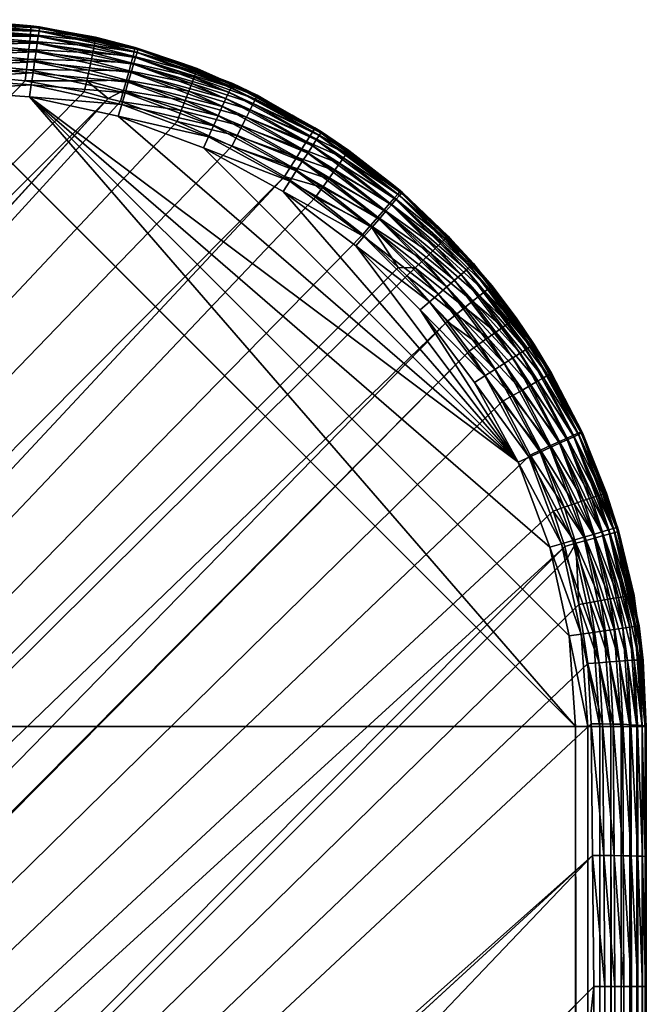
# Model space of a CAD drawing. Header units: inches. Extents: x 11 to 2011, y 36 to 836.
# Tile 108 of 108: x 1993 to 2011, y 808 to 836. Entities that reach past the tile are written whole.
import ezdxf

# ---------------------------------------------------------------- set-up
doc = ezdxf.new("R2010")
doc.units = ezdxf.units.IN
doc.header["$MEASUREMENT"] = 0
doc.layers.get('0').update_dxf_attribs({"true_color": 0x3d8606})

msp = doc.modelspace()

# ---------------------------------------------------------------- meshes
at = {"color": 71, "true_color": 0xb8e499}
mesh = msp.add_polyface(dxfattribs=at)
corners = [(814.881, 836.102, 707), (814.881, 836.102, 704.535), (422.881, 836.102, 707), (422.881, 836.102, 704.535), (30.881, 836.102, 707), (38.245, 836.102, 704.535), (30.881, 36.102, 707), (38.245, 36.102, 704.535), (422.881, 36.102, 707), (422.881, 36.102, 704.535), (814.881, 36.102, 707), (814.881, 36.102, 704.535), (2008.881, 56.102, 709), (12.881, 816.102, 709), (12.881, 56.102, 709), (30.881, 38.102, 709), (30.881, 834.102, 709), (1990.881, 834.102, 709), (113.615, 138.836, 679), (108.35, 733.367, 679.139), (113.615, 733.367, 679), (108.475, 754.258, 681.416), (108.458, 754.352, 681.437), (113.615, 759.249, 682.407), (108.357, 738.632, 679.277), (108.416, 749.104, 680.383), (113.615, 743.882, 679.554), (108.379, 743.882, 679.692), (113.615, 742.08, 679.412), (113.615, 738.632, 679.139), (113.615, 754.281, 681.211), (113.615, 750.726, 680.549), (113.615, 749.104, 680.246), (113.615, 112.954, 682.407), (108.458, 117.852, 681.437), (113.615, 117.922, 681.211), (108.475, 117.945, 681.416), (113.615, 121.477, 680.549), (108.416, 123.1, 680.383), (113.615, 123.099, 680.246), (108.379, 128.321, 679.692), (113.615, 128.321, 679.554), (113.615, 130.123, 679.412), (108.357, 133.571, 679.277), (113.615, 133.571, 679.139), (108.35, 138.836, 679.139), (38.245, 836.075, 704.209), (38.245, 36.128, 704.209), (1990.881, 38.102, 709), (30.881, 37.754, 708.97), (1990.881, 37.754, 708.97), (30.881, 37.417, 708.879), (1990.881, 37.417, 708.879), (30.881, 37.102, 708.732), (1990.881, 37.102, 708.732), (30.881, 36.816, 708.532), (1990.881, 36.816, 708.532), (30.881, 36.569, 708.286), (1990.881, 36.569, 708.286), (30.881, 36.369, 708), (30.881, 36.132, 707.347), (30.881, 836.071, 707.347)]
mesh.append_faces([[corners[k] for k in face] for face in [(0, 1, 2), (2, 1, 3), (2, 3, 4), (4, 3, 5), (6, 7, 8), (8, 7, 9), (8, 9, 10), (10, 9, 11), (12, 13, 14), (15, 12, 14), (16, 13, 17), (18, 19, 20), (21, 22, 23), (20, 19, 24), (25, 26, 27), (27, 26, 28), (27, 28, 24), (24, 28, 29), (24, 29, 20), (23, 30, 21), (21, 30, 31), (21, 31, 25), (25, 31, 32), (25, 32, 26), (33, 34, 35), (35, 34, 36), (35, 36, 37), (37, 36, 38), (37, 38, 39), (39, 38, 40), (39, 40, 41), (41, 40, 42), (42, 40, 43), (42, 43, 44), (44, 43, 45), (44, 45, 18), (5, 3, 46), (46, 3, 1), (9, 7, 47), (47, 11, 9), (48, 15, 49), (50, 49, 51), (52, 51, 53), (54, 53, 55), (56, 55, 57), (58, 57, 59), (6, 8, 60), (60, 8, 10), (2, 4, 61), (61, 0, 2)]], dxfattribs={"color": 71})
mesh = msp.add_polyface(dxfattribs=at)
corners = [(1990.881, 836.102, 707), (1983.516, 836.102, 704.535), (1598.881, 836.102, 707), (1598.881, 836.102, 704.535), (1206.881, 836.102, 707), (1206.881, 836.102, 704.535), (1206.881, 36.102, 707), (1206.881, 36.102, 704.535), (1598.881, 36.102, 707), (1598.881, 36.102, 704.535), (1990.881, 36.102, 707), (1983.516, 36.102, 704.535), (2008.881, 816.102, 709), (12.881, 816.102, 709), (2008.881, 56.102, 709), (1990.881, 38.102, 709), (30.881, 38.102, 709), (1990.881, 834.102, 709), (1913.411, 733.367, 679.139), (1913.411, 138.836, 679.139), (1908.146, 733.367, 679), (1908.146, 138.836, 679), (1913.404, 133.571, 679.277), (1908.146, 133.571, 679.139), (1908.146, 130.123, 679.412), (1908.146, 121.477, 680.549), (1908.146, 123.1, 680.246), (1913.346, 123.1, 680.383), (1913.382, 117.926, 681.422), (1913.304, 117.852, 681.437), (1913.286, 117.945, 681.416), (1908.146, 112.954, 682.407), (1908.146, 117.922, 681.211), (1914.756, 119.23, 681.164), (1908.146, 128.321, 679.554), (1913.382, 128.321, 679.692), (1908.146, 738.632, 679.139), (1913.382, 754.277, 681.422), (1913.346, 749.104, 680.383), (1913.286, 754.258, 681.416), (1913.304, 754.352, 681.437), (1913.404, 738.632, 679.277), (1908.146, 742.08, 679.412), (1913.382, 743.882, 679.692), (1908.146, 759.249, 682.407), (1908.146, 754.281, 681.211), (1908.146, 750.726, 680.549), (1908.146, 749.104, 680.246), (1908.146, 743.882, 679.554), (1983.516, 836.075, 704.209), (1983.516, 36.128, 704.209), (1990.881, 36.132, 707.347), (30.881, 835.981, 707.684), (1990.881, 835.981, 707.684), (1990.881, 836.071, 707.347)]
mesh.append_faces([[corners[k] for k in face] for face in [(0, 1, 2), (2, 1, 3), (2, 3, 4), (4, 3, 5), (6, 7, 8), (8, 7, 9), (8, 9, 10), (10, 9, 11), (12, 13, 14), (15, 14, 16), (17, 13, 12), (18, 19, 20), (20, 19, 21), (22, 23, 21), (23, 22, 24), (25, 26, 27), (28, 29, 30), (30, 29, 31), (30, 31, 32), (32, 25, 30), (30, 25, 27), (30, 27, 33), (26, 34, 27), (27, 34, 35), (34, 24, 35), (35, 24, 22), (21, 19, 22), (18, 20, 36), (37, 38, 39), (37, 39, 40), (18, 36, 41), (41, 36, 42), (41, 42, 43), (44, 40, 45), (45, 40, 39), (45, 39, 46), (46, 39, 38), (46, 38, 47), (47, 38, 43), (47, 43, 48), (48, 43, 42), (3, 1, 49), (49, 5, 3), (11, 9, 50), (50, 9, 7), (8, 10, 51), (51, 6, 8), (52, 53, 54), (0, 2, 54), (54, 2, 4)]], dxfattribs={"color": 71})
mesh = msp.add_polyface(dxfattribs=at)
corners = [(1990.881, 836.102, 704.681), (1987.191, 836.102, 704.571), (1990.881, 836.102, 707), (1983.516, 836.102, 704.535), (1993.727, 835.898, 707), (1993.476, 835.932, 704.756), (1991.629, 836.088, 704.706), (1991.656, 835.417, 703.214), (1990.94, 835.434, 703.191), (1991.656, 835.649, 703.459), (1990.93, 835.665, 703.435), (1991.653, 835.836, 703.738), (1990.919, 835.852, 703.715), (1991.647, 835.974, 704.045), (1990.907, 835.989, 704.021), (1991.639, 836.059, 704.371), (1990.894, 836.073, 704.347), (1993.449, 835.491, 703.503), (1993.467, 835.679, 703.784), (1993.477, 835.818, 704.092), (1993.48, 835.903, 704.419), (1987.197, 836.074, 704.241), (1987.203, 835.992, 703.92), (1987.21, 835.859, 703.616), (1987.215, 835.677, 703.339), (1987.22, 835.452, 703.096), (1987.224, 835.189, 702.893), (1983.516, 836.075, 704.209), (1983.516, 835.995, 703.892), (1983.516, 835.865, 703.592), (1983.516, 835.688, 703.317), (1983.516, 835.469, 703.075), (1983.516, 835.213, 702.872), (1993.689, 835.633, 708), (1990.881, 835.634, 708.286), (1993.66, 835.435, 708.286), (1990.881, 835.387, 708.532), (1990.881, 835.834, 708), (1993.71, 835.779, 707.684), (1990.881, 835.981, 707.684), (1993.723, 835.868, 707.347), (1990.881, 836.071, 707.347)]
mesh.append_faces([[corners[k] for k in face] for face in [(0, 1, 2), (2, 1, 3), (4, 5, 2), (2, 5, 6), (2, 6, 0), (7, 8, 9), (9, 8, 10), (9, 10, 11), (11, 10, 12), (11, 12, 13), (13, 12, 14), (13, 14, 15), (15, 14, 16), (15, 16, 6), (6, 16, 0), (17, 7, 9), (18, 9, 11), (19, 11, 13), (20, 13, 15), (5, 15, 6), (1, 0, 21), (21, 0, 16), (21, 16, 22), (22, 16, 14), (22, 14, 23), (23, 14, 12), (23, 12, 24), (24, 12, 10), (24, 10, 25), (25, 10, 8), (25, 8, 26), (3, 1, 27), (27, 1, 21), (27, 21, 28), (28, 21, 22), (28, 22, 29), (29, 22, 23), (29, 23, 30), (30, 23, 24), (30, 24, 31), (31, 24, 25), (31, 25, 32), (33, 34, 35), (35, 34, 36), (37, 38, 39), (39, 38, 40), (39, 40, 41), (41, 4, 2), (33, 38, 37), (33, 37, 34)]], dxfattribs={"color": 71})
mesh = msp.add_polyface(dxfattribs=at)
corners = [(1994.346, 835.763, 707), (1994.35, 835.776, 704.772), (1993.727, 835.898, 707), (1993.476, 835.932, 704.756), (1996.427, 835.317, 704.805), (1995.307, 835.606, 704.79), (1995.66, 833.876, 702.843), (1994.988, 834.056, 702.834), (1995.058, 834.373, 702.933), (1993.359, 834.69, 702.903), (1991.647, 834.848, 702.858), (1993.394, 834.989, 703.057), (1991.653, 835.147, 703.012), (1993.425, 835.259, 703.259), (1991.656, 835.417, 703.214), (1993.449, 835.491, 703.503), (1991.656, 835.649, 703.459), (1993.467, 835.679, 703.784), (1991.653, 835.836, 703.738), (1993.477, 835.818, 704.092), (1991.647, 835.974, 704.045), (1993.48, 835.903, 704.419), (1991.639, 836.059, 704.371), (1993.319, 834.369, 702.803), (1995.123, 834.67, 703.086), (1995.18, 834.937, 703.287), (1995.228, 835.167, 703.532), (1995.266, 835.354, 703.813), (1995.292, 835.492, 704.123), (1995.306, 835.576, 704.451), (1996.181, 834.391, 703.097), (1996.255, 834.655, 703.299), (1996.481, 835.176, 707.684), (1993.689, 835.633, 708), (1996.44, 835.034, 708), (1993.66, 835.435, 708.286), (1996.384, 834.842, 708.286), (1993.625, 835.191, 708.532), (1996.314, 834.606, 708.532), (1993.585, 834.908, 708.732), (1996.234, 834.332, 708.732), (1993.54, 834.595, 708.879), (1996.145, 834.029, 708.879), (1993.492, 834.262, 708.97), (1996.05, 833.706, 708.97), (1993.442, 833.918, 709), (1995.952, 833.372, 709), (1996.507, 835.262, 707.347), (1993.723, 835.868, 707.347), (1993.71, 835.779, 707.684), (1990.881, 836.071, 707.347), (1996.515, 835.291, 707)]
mesh.append_faces([[corners[k] for k in face] for face in [(0, 1, 2), (2, 1, 3), (0, 4, 5), (0, 5, 1), (6, 7, 8), (9, 10, 11), (11, 12, 13), (13, 14, 15), (15, 16, 17), (17, 18, 19), (19, 20, 21), (21, 22, 3), (7, 23, 8), (8, 23, 9), (8, 9, 24), (24, 9, 11), (24, 11, 25), (25, 11, 13), (25, 13, 26), (26, 13, 15), (26, 15, 27), (27, 15, 17), (27, 17, 28), (28, 17, 19), (28, 19, 29), (29, 19, 21), (29, 21, 1), (1, 21, 3), (30, 8, 24), (31, 24, 25), (5, 29, 1), (32, 33, 34), (34, 33, 35), (34, 35, 36), (36, 35, 37), (36, 37, 38), (38, 37, 39), (38, 39, 40), (40, 39, 41), (40, 41, 42), (42, 41, 43), (42, 43, 44), (44, 43, 45), (44, 45, 46), (47, 48, 49), (50, 48, 2), (48, 51, 0), (48, 0, 2), (32, 49, 33)]], dxfattribs={"color": 71})
mesh = msp.add_polyface(dxfattribs=at)
corners = [(1997.703, 834.848, 707), (1997.716, 834.88, 704.816), (1996.515, 835.291, 707), (1996.427, 835.317, 704.805), (1994.346, 835.763, 707), (1998.183, 834.721, 704.82), (1996.009, 833.783, 702.847), (1995.66, 833.876, 702.843), (1996.098, 834.097, 702.945), (1995.058, 834.373, 702.933), (1996.181, 834.391, 703.097), (1995.123, 834.67, 703.086), (1996.255, 834.655, 703.299), (1995.18, 834.937, 703.287), (1996.317, 834.883, 703.544), (1995.228, 835.167, 703.532), (1996.367, 835.068, 703.826), (1995.266, 835.354, 703.813), (1996.403, 835.204, 704.136), (1995.292, 835.492, 704.123), (1996.422, 835.288, 704.465), (1995.306, 835.576, 704.451), (1998.175, 834.693, 704.48), (1997.612, 833.225, 702.861), (1997.731, 833.531, 702.957), (1997.842, 833.817, 703.109), (1997.942, 834.075, 703.31), (1998.027, 834.297, 703.555), (1998.096, 834.478, 703.838), (1998.146, 834.611, 704.149), (1995.307, 835.606, 704.79), (1996.507, 835.262, 707.347), (1999.139, 834.184, 707.684), (1996.481, 835.176, 707.684), (1996.44, 835.034, 708), (1999.078, 834.05, 708), (1996.384, 834.842, 708.286), (1998.995, 833.869, 708.286), (1996.314, 834.606, 708.532), (1998.892, 833.644, 708.532), (1996.234, 834.332, 708.732), (1998.773, 833.385, 708.732), (1996.145, 834.029, 708.879), (1998.642, 833.097, 708.879), (1996.05, 833.706, 708.97), (1998.502, 832.791, 708.97), (1995.952, 833.372, 709), (1998.358, 832.475, 709), (1993.723, 835.868, 707.347), (1999.176, 834.267, 707.347), (1993.71, 835.779, 707.684)]
mesh.append_faces([[corners[k] for k in face] for face in [(0, 1, 2), (2, 1, 3), (2, 3, 4), (0, 5, 1), (6, 7, 8), (8, 7, 9), (8, 9, 10), (10, 11, 12), (12, 13, 14), (14, 13, 15), (14, 15, 16), (16, 15, 17), (16, 17, 18), (18, 17, 19), (18, 19, 20), (20, 19, 21), (3, 1, 22), (23, 6, 24), (24, 6, 8), (24, 8, 25), (25, 8, 10), (25, 10, 26), (26, 10, 12), (26, 12, 27), (27, 12, 14), (27, 14, 28), (28, 14, 16), (28, 16, 29), (29, 16, 18), (29, 18, 22), (22, 18, 20), (22, 20, 3), (3, 20, 21), (3, 21, 30), (0, 2, 31), (32, 33, 34), (35, 34, 36), (37, 36, 38), (39, 38, 40), (39, 40, 41), (41, 40, 42), (41, 42, 43), (43, 42, 44), (43, 44, 45), (45, 44, 46), (45, 46, 47), (31, 2, 48), (49, 0, 31), (49, 31, 33), (33, 31, 50)]], dxfattribs={"color": 71})
mesh = msp.add_polyface(dxfattribs=at)
corners = [(2007.593, 823.782, 702.865), (2008.246, 822.195, 702.856), (1923.915, 743.88, 680.916), (2008.573, 821.197, 702.847), (1927.752, 739.977, 681.164), (2008.651, 820.876, 702.842), (2008.977, 819.552, 702.824), (1923.784, 744.013, 680.908), (2005.248, 827.556, 702.871), (2005.877, 826.724, 702.87), (2006.802, 825.293, 702.869), (2002.87, 830.024, 702.87), (2003.863, 829.084, 702.87), (1921.309, 746.53, 680.748), (2004.111, 828.85, 702.87), (1997.612, 833.225, 702.861), (1999.162, 832.52, 702.867), (1918.696, 749.099, 680.914), (2000.655, 831.668, 702.87), (2001.53, 831.079, 702.87), (1995.66, 833.876, 702.843), (1996.009, 833.783, 702.847), (1914.756, 752.973, 681.164), (1987.229, 834.583, 702.63), (1990.958, 834.546, 702.733), (1991.638, 834.527, 702.757), (1993.319, 834.369, 702.803), (1994.988, 834.056, 702.834), (1991.647, 834.848, 702.858), (1990.954, 834.867, 702.835), (1991.653, 835.147, 703.012), (1990.948, 835.165, 702.989), (1991.656, 835.417, 703.214), (1990.94, 835.434, 703.191), (1993.359, 834.69, 702.903), (1993.394, 834.989, 703.057), (1993.425, 835.259, 703.259), (1987.224, 835.189, 702.893), (1987.227, 834.897, 702.737), (1983.516, 835.213, 702.872), (1987.22, 835.452, 703.096), (1983.516, 834.927, 702.713), (1983.516, 834.619, 702.603), (1993.66, 835.435, 708.286), (1990.881, 835.387, 708.532), (1993.625, 835.191, 708.532), (1990.881, 835.102, 708.732), (1993.585, 834.908, 708.732), (1990.881, 834.786, 708.879), (1993.54, 834.595, 708.879), (1990.881, 834.449, 708.97), (1993.492, 834.262, 708.97), (1990.881, 834.102, 709), (1993.442, 833.918, 709)]
mesh.append_faces([[corners[k] for k in face] for face in [(0, 1, 2), (2, 1, 3), (4, 3, 5), (4, 5, 6), (7, 8, 9), (2, 9, 10), (2, 10, 0), (11, 12, 13), (13, 12, 14), (13, 14, 8), (15, 16, 17), (17, 16, 18), (13, 18, 19), (13, 19, 11), (17, 20, 21), (17, 21, 15), (22, 23, 24), (22, 24, 25), (25, 26, 22), (22, 26, 27), (22, 27, 20), (25, 24, 28), (28, 24, 29), (28, 29, 30), (30, 29, 31), (30, 31, 32), (32, 31, 33), (26, 25, 34), (34, 25, 28), (35, 28, 30), (36, 30, 32), (37, 33, 31), (37, 31, 38), (38, 31, 29), (38, 29, 23), (23, 29, 24), (39, 40, 37), (39, 37, 41), (41, 37, 38), (41, 38, 42), (42, 38, 23), (43, 44, 45), (45, 44, 46), (45, 46, 47), (47, 46, 48), (47, 48, 49), (49, 48, 50), (49, 50, 51), (51, 50, 52), (51, 52, 53)]], dxfattribs={"color": 71})
mesh = msp.add_polyface(dxfattribs=at)
corners = [(2001.694, 832.927, 707), (2001.513, 833.041, 704.833), (2000.859, 833.382, 707), (2000.87, 833.404, 704.832), (1999.189, 834.294, 707), (1999.881, 833.962, 704.829), (1997.703, 834.848, 707), (1998.183, 834.721, 704.82), (1999.31, 832.815, 702.963), (1997.612, 833.225, 702.861), (1997.731, 833.531, 702.957), (1999.448, 833.091, 703.113), (1997.842, 833.817, 703.109), (1999.573, 833.34, 703.314), (1997.942, 834.075, 703.31), (1999.68, 833.554, 703.56), (1998.027, 834.297, 703.555), (1999.767, 833.728, 703.843), (1998.096, 834.478, 703.838), (1999.83, 833.857, 704.155), (1998.146, 834.611, 704.149), (1999.868, 833.935, 704.487), (1998.175, 834.693, 704.48), (2001.498, 833.016, 704.49), (2001.144, 832.449, 703.315), (2001.272, 832.653, 703.561), (2001.375, 832.819, 703.844), (2001.451, 832.941, 704.157), (1997.716, 834.88, 704.816), (1999.176, 834.267, 707.347), (1996.481, 835.176, 707.684), (1999.139, 834.184, 707.684), (1996.44, 835.034, 708), (1999.078, 834.05, 708), (1996.384, 834.842, 708.286), (1998.995, 833.869, 708.286), (1996.314, 834.606, 708.532), (1998.892, 833.644, 708.532), (2001.677, 832.901, 707.347), (1998.642, 833.097, 708.879), (2001.153, 832.085, 708.732), (1998.773, 833.385, 708.732), (2001.307, 832.326, 708.532), (2001.441, 832.533, 708.286), (2001.549, 832.701, 708), (2001.628, 832.825, 707.684)]
mesh.append_faces([[corners[k] for k in face] for face in [(0, 1, 2), (2, 1, 3), (2, 3, 4), (4, 3, 5), (4, 5, 6), (6, 5, 7), (8, 9, 10), (8, 10, 11), (11, 10, 12), (11, 12, 13), (13, 12, 14), (13, 14, 15), (15, 14, 16), (15, 16, 17), (17, 16, 18), (17, 18, 19), (19, 18, 20), (19, 20, 21), (21, 20, 22), (5, 3, 23), (24, 11, 13), (25, 13, 15), (25, 15, 26), (26, 15, 17), (26, 17, 27), (27, 17, 19), (27, 19, 23), (23, 19, 21), (23, 21, 5), (5, 21, 22), (5, 22, 7), (7, 22, 28), (1, 23, 3), (29, 30, 31), (31, 32, 33), (33, 34, 35), (35, 36, 37), (4, 6, 29), (38, 0, 2), (39, 40, 41), (41, 42, 37), (37, 43, 35), (35, 43, 44), (35, 44, 33), (33, 44, 45), (33, 45, 31), (31, 45, 38), (31, 38, 29), (29, 38, 2), (29, 2, 4)]], dxfattribs={"color": 71})
mesh = msp.add_polyface(dxfattribs=at)
corners = [(2009.398, 808.737, 702.603), (1934.028, 138.836, 682.407), (1934.028, 733.367, 682.407), (1929.06, 733.367, 681.211), (1929.06, 138.836, 681.211), (1925.506, 733.367, 680.549), (1925.506, 138.836, 680.549), (1923.883, 733.367, 680.246), (1923.883, 138.836, 680.246), (1918.661, 733.367, 679.554), (1918.661, 138.836, 679.554), (1916.859, 733.367, 679.412), (1916.859, 138.836, 679.412), (1913.411, 733.367, 679.139), (2009.362, 812.45, 702.63), (1929.029, 738.632, 681.417), (1927.752, 739.977, 681.164), (1929.018, 738.644, 681.414), (1923.915, 743.88, 680.916), (2008.573, 821.197, 702.847), (1921.309, 746.53, 680.748), (2005.248, 827.556, 702.871), (1923.784, 744.013, 680.908), (2005.877, 826.724, 702.87), (1918.53, 749.263, 680.924), (1914.756, 752.973, 681.164), (1995.66, 833.876, 702.843), (1918.696, 749.099, 680.914), (2000.655, 831.668, 702.87), (1913.304, 754.352, 681.437), (1908.146, 759.249, 682.407), (1983.516, 834.619, 702.603), (1913.382, 754.277, 681.422), (1987.229, 834.583, 702.63), (1923.861, 738.632, 680.383), (1928.99, 738.603, 681.408), (1923.767, 743.861, 680.891), (1918.513, 749.08, 680.893), (1918.603, 743.882, 680.106), (1913.346, 749.104, 680.383), (1918.647, 738.632, 679.692), (1913.382, 743.882, 679.692), (1913.404, 738.632, 679.277)]
mesh.append_faces([[corners[k] for k in face] for face in [(0, 1, 2), (2, 1, 3), (3, 4, 5), (5, 6, 7), (7, 8, 9), (9, 10, 11), (11, 12, 13), (14, 2, 15), (16, 14, 17), (17, 14, 15), (18, 19, 16), (20, 21, 22), (22, 23, 18), (24, 25, 26), (27, 28, 20), (24, 26, 27), (29, 30, 31), (29, 31, 32), (32, 31, 33), (32, 33, 25), (5, 7, 34), (16, 17, 35), (17, 15, 35), (35, 15, 2), (35, 2, 3), (20, 22, 36), (36, 22, 18), (36, 18, 34), (25, 24, 37), (37, 24, 27), (37, 27, 38), (38, 27, 20), (25, 39, 32), (3, 5, 35), (35, 5, 34), (35, 34, 16), (16, 34, 18), (40, 9, 11), (20, 36, 38), (38, 36, 34), (38, 34, 40), (40, 34, 7), (40, 7, 9), (25, 37, 39), (39, 37, 38), (39, 38, 41), (41, 38, 40), (41, 40, 42), (42, 40, 11), (42, 11, 13)]], dxfattribs={"color": 71})
mesh = msp.add_polyface(dxfattribs=at)
corners = [(1995.952, 38.831, 709), (1998.358, 39.728, 709), (2006.023, 46.37, 709), (2007.254, 48.624, 709), (2008.152, 51.03, 709), (1990.881, 38.102, 709), (1990.881, 834.102, 709), (2008.881, 816.102, 709), (1993.442, 833.918, 709), (1993.442, 38.285, 709), (2000.612, 40.959, 709), (2002.607, 39.96, 707), (2000.875, 38.778, 704.832), (2002.439, 39.78, 704.835), (2001.503, 41.105, 702.87), (2002.335, 41.734, 702.871), (2001.695, 40.835, 702.964), (2002.542, 41.475, 702.964), (2001.874, 40.581, 703.114), (2002.736, 41.231, 703.114), (2002.036, 40.352, 703.315), (2002.911, 41.012, 703.314), (2002.176, 40.155, 703.561), (2003.062, 40.822, 703.56), (2002.289, 39.994, 703.844), (2000.072, 40.18, 702.869), (2000.237, 39.894, 702.964), (2000.391, 39.625, 703.114), (2000.53, 39.383, 703.315), (2000.65, 39.175, 703.561), (2000.747, 39.005, 703.844), (2000.818, 38.881, 704.157), (2002.372, 39.877, 704.158), (2000.862, 38.804, 704.489), (2002.423, 39.804, 704.491), (1998.561, 39.389, 702.865), (1998.698, 39.09, 702.961), (1998.826, 38.81, 703.112), (2002.633, 39.926, 704.835), (1998.502, 39.412, 708.97), (2002.668, 42.498, 709), (2000.8, 40.667, 708.97), (2001.677, 39.302, 707.347), (2001.694, 39.276, 707), (2002.896, 42.236, 708.97), (2000.982, 40.384, 708.879), (2003.116, 41.981, 708.879), (2001.153, 40.118, 708.732), (2003.323, 41.742, 708.732), (2001.307, 39.877, 708.532), (2003.51, 41.526, 708.532), (2001.441, 39.67, 708.286), (2003.672, 41.34, 708.286), (2001.549, 39.502, 708), (2003.802, 41.189, 708), (2001.628, 39.378, 707.684), (2003.899, 41.078, 707.684), (1998.642, 39.106, 708.879), (1998.773, 38.818, 708.732), (1998.892, 38.559, 708.532)]
mesh.append_faces([[corners[k] for k in face] for face in [(0, 1, 2), (3, 4, 5), (6, 7, 8), (3, 5, 2), (2, 5, 9), (2, 9, 0), (1, 10, 2), (11, 12, 13), (14, 15, 16), (16, 15, 17), (16, 17, 18), (18, 17, 19), (18, 19, 20), (20, 21, 22), (22, 23, 24), (25, 14, 26), (26, 14, 16), (26, 16, 27), (27, 16, 18), (27, 18, 28), (28, 18, 20), (28, 20, 29), (29, 20, 22), (29, 22, 30), (30, 22, 24), (31, 24, 32), (33, 32, 34), (35, 25, 36), (36, 25, 26), (37, 26, 27), (12, 34, 13), (13, 34, 38), (10, 1, 39), (40, 10, 41), (42, 43, 11), (40, 41, 44), (44, 41, 45), (44, 45, 46), (46, 45, 47), (48, 47, 49), (50, 49, 51), (52, 51, 53), (54, 53, 55), (56, 55, 42), (10, 39, 41), (41, 39, 57), (41, 57, 45), (45, 57, 58), (45, 58, 47), (47, 59, 49)]], dxfattribs={"color": 71})
mesh = msp.add_polyface(dxfattribs=at)
corners = [(2000.612, 831.244, 709), (1998.358, 832.475, 709), (2007.254, 823.579, 709), (1995.952, 833.372, 709), (1993.442, 833.918, 709), (2001.694, 832.927, 707), (2002.469, 832.402, 704.835), (2001.513, 833.041, 704.833), (1999.162, 832.52, 702.867), (1997.612, 833.225, 702.861), (1999.31, 832.815, 702.963), (2000.655, 831.668, 702.87), (2000.831, 831.949, 702.964), (2000.995, 832.212, 703.114), (1999.448, 833.091, 703.113), (2001.144, 832.449, 703.315), (1999.573, 833.34, 703.314), (2001.272, 832.653, 703.561), (2001.53, 831.079, 702.87), (2001.722, 831.349, 702.964), (2001.902, 831.602, 703.114), (2002.064, 831.831, 703.315), (2002.204, 832.028, 703.561), (2002.317, 832.188, 703.844), (2001.375, 832.819, 703.844), (2002.401, 832.306, 704.158), (2001.451, 832.941, 704.157), (2002.452, 832.378, 704.491), (2001.498, 833.016, 704.49), (2002.87, 830.024, 702.87), (2003.087, 830.276, 702.964), (2003.29, 830.512, 703.113), (2003.473, 830.725, 703.314), (2002.668, 829.705, 709), (2002.896, 829.968, 708.97), (2000.8, 831.536, 708.97), (1998.502, 832.791, 708.97), (2000.982, 831.82, 708.879), (1998.642, 833.097, 708.879), (2001.153, 832.085, 708.732), (1998.773, 833.385, 708.732), (2001.307, 832.326, 708.532), (1998.892, 833.644, 708.532), (2001.441, 832.533, 708.286), (2003.116, 830.222, 708.879), (2003.323, 830.461, 708.732), (2003.51, 830.677, 708.532), (2003.672, 830.863, 708.286), (2003.802, 831.014, 708), (2001.549, 832.701, 708), (2003.899, 831.125, 707.684), (2001.628, 832.825, 707.684), (2003.958, 831.194, 707.347), (2001.677, 832.901, 707.347), (2003.724, 831.406, 707)]
mesh.append_faces([[corners[k] for k in face] for face in [(0, 1, 2), (2, 1, 3), (2, 3, 4), (5, 6, 7), (8, 9, 10), (11, 8, 12), (12, 8, 10), (12, 10, 13), (13, 10, 14), (13, 14, 15), (15, 16, 17), (18, 11, 19), (19, 11, 12), (19, 12, 20), (20, 12, 13), (20, 13, 21), (21, 13, 15), (21, 15, 22), (22, 15, 17), (22, 17, 23), (23, 17, 24), (23, 24, 25), (25, 24, 26), (25, 26, 27), (27, 26, 28), (29, 18, 30), (30, 18, 19), (31, 19, 20), (32, 20, 21), (6, 27, 28), (6, 28, 7), (0, 33, 34), (1, 0, 35), (1, 35, 36), (36, 35, 37), (36, 37, 38), (38, 37, 39), (40, 39, 41), (42, 41, 43), (0, 34, 35), (35, 34, 44), (35, 44, 37), (37, 44, 45), (37, 45, 39), (39, 46, 41), (41, 47, 43), (43, 48, 49), (49, 50, 51), (51, 52, 53), (53, 54, 5)]], dxfattribs={"color": 71})
mesh = msp.add_polyface(dxfattribs=at)
corners = [(1993.442, 833.918, 709), (2008.881, 816.102, 709), (2008.698, 818.663, 709), (2009.627, 822.924, 707), (2009.759, 822.705, 704.815), (2009.665, 822.938, 704.816), (2009.73, 822.698, 704.475), (2008.246, 822.195, 702.856), (2007.593, 823.782, 702.865), (2008.556, 822.302, 702.953), (2007.892, 823.919, 702.961), (2008.845, 822.402, 703.105), (2008.173, 824.047, 703.112), (2009.106, 822.491, 703.306), (2009.648, 822.673, 704.144), (2009.994, 821.587, 704.135), (2009.513, 822.629, 703.834), (2009.857, 821.552, 703.825), (2009.331, 822.567, 703.551), (2009.672, 821.503, 703.544), (2009.444, 821.441, 703.298), (2009.18, 821.367, 703.097), (2008.886, 821.285, 702.945), (2008.977, 819.552, 702.824), (2008.651, 820.876, 702.842), (2008.573, 821.197, 702.847), (2009.55, 817.905, 702.888), (2009.296, 819.61, 702.923), (2009.85, 817.929, 703.041), (2009.594, 819.663, 703.076), (2010.094, 819.748, 703.522), (2009.863, 819.71, 703.277), (2009.229, 817.878, 702.787), (2008.152, 821.173, 709), (2009.041, 818.713, 708.97), (2007.254, 823.579, 709), (2008.485, 821.271, 708.97), (2007.57, 823.723, 708.97), (2008.808, 821.365, 708.879), (2007.876, 823.863, 708.879), (2009.111, 821.454, 708.732), (2008.164, 823.994, 708.732), (2009.385, 821.535, 708.532), (2008.424, 824.113, 708.532), (2009.621, 821.604, 708.286), (2008.648, 824.215, 708.286), (2009.813, 821.661, 708), (2008.83, 824.299, 708), (2009.955, 821.702, 707.684), (2008.964, 824.36, 707.684), (2010.041, 821.728, 707.347), (2009.046, 824.397, 707.347), (2009.374, 818.761, 708.879), (2009.687, 818.806, 708.732), (2009.97, 818.846, 708.532), (2010.214, 818.881, 708.286)]
mesh.append_faces([[corners[k] for k in face] for face in [(0, 1, 2), (3, 4, 5), (5, 4, 6), (7, 8, 9), (9, 10, 11), (11, 12, 13), (14, 15, 16), (16, 15, 17), (16, 17, 18), (18, 17, 19), (18, 19, 13), (13, 19, 20), (13, 20, 11), (11, 20, 21), (11, 21, 9), (9, 21, 22), (9, 22, 7), (23, 24, 22), (22, 24, 25), (22, 25, 7), (26, 27, 28), (28, 27, 29), (19, 30, 20), (20, 31, 21), (21, 31, 29), (21, 29, 22), (22, 29, 27), (22, 27, 23), (23, 27, 26), (23, 26, 32), (33, 2, 34), (35, 33, 36), (35, 36, 37), (37, 36, 38), (37, 38, 39), (39, 38, 40), (41, 40, 42), (43, 42, 44), (45, 44, 46), (47, 46, 48), (49, 48, 50), (51, 50, 3), (33, 34, 36), (36, 34, 52), (36, 52, 38), (38, 52, 53), (38, 53, 40), (40, 53, 54), (40, 54, 42), (42, 55, 44)]], dxfattribs={"color": 71})
mesh = msp.add_polyface(dxfattribs=at)
corners = [(2008.152, 821.173, 709), (2007.254, 823.579, 709), (1993.442, 833.918, 709), (2008.698, 818.663, 709), (2006.023, 825.833, 709), (2004.484, 827.889, 709), (2002.668, 829.705, 709), (2007.706, 826.914, 707), (2008.202, 826.099, 704.832), (2007.202, 827.66, 704.835), (2005.877, 826.724, 702.87), (2005.248, 827.556, 702.871), (2006.148, 826.916, 702.964), (2005.508, 827.763, 702.964), (2006.401, 827.095, 703.114), (2005.751, 827.957, 703.114), (2006.63, 827.257, 703.315), (2005.971, 828.132, 703.314), (2006.828, 827.396, 703.561), (2006.16, 828.283, 703.56), (2006.988, 827.51, 703.844), (2006.802, 825.293, 702.869), (2007.088, 825.458, 702.964), (2007.357, 825.612, 703.114), (2007.599, 825.751, 703.315), (2007.808, 825.871, 703.561), (2007.977, 825.968, 703.844), (2008.101, 826.039, 704.157), (2007.106, 827.593, 704.158), (2008.178, 826.082, 704.489), (2007.178, 827.643, 704.491), (2007.593, 823.782, 702.865), (2007.892, 823.919, 702.961), (2008.173, 824.047, 703.112), (2007.57, 823.723, 708.97), (2006.315, 826.021, 708.97), (2004.747, 828.116, 708.97), (2006.599, 826.203, 708.879), (2005.001, 828.337, 708.879), (2006.865, 826.374, 708.732), (2005.24, 828.544, 708.732), (2007.105, 826.528, 708.532), (2005.456, 828.731, 708.532), (2007.312, 826.661, 708.286), (2005.642, 828.892, 708.286), (2007.48, 826.77, 708), (2005.793, 829.023, 708), (2007.604, 826.849, 707.684), (2005.905, 829.12, 707.684), (2007.68, 826.898, 707.347), (2005.973, 829.179, 707.347), (2007.876, 823.863, 708.879), (2008.164, 823.994, 708.732), (2008.424, 824.113, 708.532), (2008.648, 824.215, 708.286)]
mesh.append_faces([[corners[k] for k in face] for face in [(0, 1, 2), (2, 3, 0), (4, 5, 1), (1, 5, 6), (7, 8, 9), (10, 11, 12), (12, 11, 13), (12, 13, 14), (14, 13, 15), (14, 15, 16), (16, 17, 18), (18, 19, 20), (21, 10, 22), (22, 10, 12), (22, 12, 23), (23, 12, 14), (23, 14, 24), (24, 14, 16), (24, 16, 25), (25, 16, 18), (25, 18, 26), (26, 18, 20), (26, 20, 27), (27, 20, 28), (29, 28, 30), (8, 30, 9), (31, 21, 32), (32, 21, 22), (32, 22, 33), (33, 22, 23), (4, 1, 34), (5, 4, 35), (5, 35, 36), (36, 35, 37), (36, 37, 38), (38, 37, 39), (38, 39, 40), (40, 39, 41), (42, 41, 43), (44, 43, 45), (46, 45, 47), (48, 47, 49), (50, 49, 7), (4, 34, 35), (35, 34, 51), (35, 51, 37), (37, 51, 52), (37, 52, 39), (39, 53, 41), (41, 54, 43)]], dxfattribs={"color": 71})
mesh = msp.add_polyface(dxfattribs=at)
corners = [(2005.995, 829.199, 707), (2005.283, 829.979, 704.836), (2003.978, 831.217, 707), (2003.931, 831.257, 704.835), (2003.724, 831.406, 707), (2003.73, 831.414, 704.835), (2001.694, 832.927, 707), (2002.469, 832.402, 704.835), (2003.863, 829.084, 702.87), (2002.87, 830.024, 702.87), (2003.087, 830.276, 702.964), (2003.911, 831.234, 704.491), (2001.722, 831.349, 702.964), (2003.29, 830.512, 703.113), (2001.902, 831.602, 703.114), (2003.473, 830.725, 703.314), (2002.064, 831.831, 703.315), (2003.631, 830.909, 703.56), (2002.204, 832.028, 703.561), (2003.76, 831.058, 703.844), (2002.317, 832.188, 703.844), (2003.854, 831.167, 704.158), (2002.401, 832.306, 704.158), (2002.452, 832.378, 704.491), (2004.574, 829.297, 703.113), (2004.777, 829.492, 703.314), (2004.951, 829.66, 703.56), (2005.093, 829.796, 703.844), (2005.197, 829.897, 704.157), (2005.261, 829.958, 704.491), (2003.958, 831.194, 707.347), (2001.153, 832.085, 708.732), (2003.323, 830.461, 708.732), (2003.51, 830.677, 708.532), (2001.307, 832.326, 708.532), (2003.672, 830.863, 708.286), (2001.441, 832.533, 708.286), (2003.802, 831.014, 708), (2001.549, 832.701, 708), (2003.899, 831.125, 707.684), (2001.628, 832.825, 707.684), (2001.677, 832.901, 707.347), (2003.116, 830.222, 708.879), (2005.24, 828.544, 708.732), (2005.456, 828.731, 708.532), (2005.642, 828.892, 708.286), (2005.793, 829.023, 708), (2005.905, 829.12, 707.684), (2005.973, 829.179, 707.347)]
mesh.append_faces([[corners[k] for k in face] for face in [(0, 1, 2), (2, 1, 3), (2, 3, 4), (4, 3, 5), (4, 5, 6), (6, 5, 7), (8, 9, 10), (7, 5, 11), (10, 12, 13), (13, 14, 15), (15, 16, 17), (17, 16, 18), (17, 18, 19), (19, 18, 20), (19, 20, 21), (21, 20, 22), (21, 22, 11), (11, 22, 23), (11, 23, 7), (24, 10, 13), (24, 13, 25), (25, 13, 15), (25, 15, 26), (26, 15, 17), (26, 17, 27), (27, 17, 19), (27, 19, 28), (28, 19, 21), (28, 21, 29), (29, 21, 11), (1, 29, 11), (1, 11, 3), (3, 11, 5), (30, 2, 4), (31, 32, 33), (34, 33, 35), (36, 35, 37), (38, 37, 39), (40, 39, 30), (41, 30, 4), (42, 43, 32), (32, 44, 33), (33, 45, 35), (35, 46, 37), (37, 46, 47), (37, 47, 39), (39, 47, 48), (39, 48, 30), (30, 48, 0), (30, 0, 2)]], dxfattribs={"color": 71})
mesh = msp.add_polyface(dxfattribs=at)
corners = [(2007.254, 823.579, 709), (2002.668, 829.705, 709), (2000.612, 831.244, 709), (2007.706, 826.914, 707), (2007.202, 827.66, 704.835), (2006.185, 828.945, 707), (2006.519, 828.569, 704.835), (2006.189, 828.946, 704.835), (2005.995, 829.199, 707), (2005.283, 829.979, 704.836), (2006.496, 828.55, 704.491), (2004.111, 828.85, 702.87), (2003.863, 829.084, 702.87), (2004.35, 829.08, 702.964), (2003.087, 830.276, 702.964), (2004.574, 829.297, 703.113), (2005.248, 827.556, 702.871), (2005.508, 827.763, 702.964), (2005.751, 827.957, 703.114), (2005.971, 828.132, 703.314), (2004.777, 829.492, 703.314), (2006.16, 828.283, 703.56), (2004.951, 829.66, 703.56), (2006.314, 828.405, 703.844), (2005.093, 829.796, 703.844), (2006.427, 828.495, 704.158), (2005.197, 829.897, 704.157), (2005.261, 829.958, 704.491), (2006.63, 827.257, 703.315), (2006.828, 827.396, 703.561), (2006.988, 827.51, 703.844), (2007.106, 827.593, 704.158), (2007.178, 827.643, 704.491), (2005.973, 829.179, 707.347), (2004.484, 827.889, 709), (2004.747, 828.116, 708.97), (2002.896, 829.968, 708.97), (2005.001, 828.337, 708.879), (2003.116, 830.222, 708.879), (2005.24, 828.544, 708.732), (2003.323, 830.461, 708.732), (2005.456, 828.731, 708.532), (2003.51, 830.677, 708.532), (2005.642, 828.892, 708.286), (2003.672, 830.863, 708.286), (2005.793, 829.023, 708), (2007.105, 826.528, 708.532), (2007.312, 826.661, 708.286), (2007.48, 826.77, 708), (2007.604, 826.849, 707.684), (2005.905, 829.12, 707.684), (2007.68, 826.898, 707.347)]
mesh.append_faces([[corners[k] for k in face] for face in [(0, 1, 2), (3, 4, 5), (4, 6, 5), (5, 6, 7), (5, 7, 8), (8, 7, 9), (7, 6, 10), (11, 12, 13), (13, 12, 14), (13, 14, 15), (7, 10, 9), (16, 11, 17), (17, 11, 13), (17, 13, 18), (18, 13, 15), (18, 15, 19), (19, 15, 20), (19, 20, 21), (21, 20, 22), (21, 22, 23), (23, 22, 24), (23, 24, 25), (25, 24, 26), (25, 26, 10), (10, 26, 27), (10, 27, 9), (28, 18, 19), (29, 19, 21), (30, 21, 23), (30, 23, 31), (31, 23, 25), (31, 25, 32), (32, 25, 10), (32, 10, 4), (4, 10, 6), (5, 8, 33), (1, 34, 35), (1, 35, 36), (36, 35, 37), (36, 37, 38), (38, 37, 39), (40, 39, 41), (42, 41, 43), (44, 43, 45), (39, 46, 41), (41, 47, 43), (43, 48, 45), (45, 49, 50), (50, 51, 33), (33, 3, 5)]], dxfattribs={"color": 71})
mesh = msp.add_polyface(dxfattribs=at)
corners = [(2008.161, 826.08, 707), (2008.202, 826.099, 704.832), (2007.706, 826.914, 707), (2009.627, 822.924, 707), (2009.665, 822.938, 704.816), (2009.073, 824.41, 707), (2009.058, 824.444, 704.826), (2008.101, 826.039, 704.157), (2007.106, 827.593, 704.158), (2008.178, 826.082, 704.489), (2007.178, 827.643, 704.491), (2008.173, 824.047, 703.112), (2007.357, 825.612, 703.114), (2008.426, 824.162, 703.313), (2007.599, 825.751, 703.315), (2008.643, 824.26, 703.559), (2007.808, 825.871, 703.561), (2008.82, 824.34, 703.841), (2007.977, 825.968, 703.844), (2008.95, 824.398, 704.153), (2009.031, 824.433, 704.485), (2009.73, 822.698, 704.475), (2008.556, 822.302, 702.953), (2007.593, 823.782, 702.865), (2007.892, 823.919, 702.961), (2008.845, 822.402, 703.105), (2009.106, 822.491, 703.306), (2009.331, 822.567, 703.551), (2009.513, 822.629, 703.834), (2009.648, 822.673, 704.144), (2007.68, 826.898, 707.347), (2006.865, 826.374, 708.732), (2008.164, 823.994, 708.732), (2008.424, 824.113, 708.532), (2007.105, 826.528, 708.532), (2008.648, 824.215, 708.286), (2007.312, 826.661, 708.286), (2008.83, 824.299, 708), (2007.48, 826.77, 708), (2008.964, 824.36, 707.684), (2007.604, 826.849, 707.684), (2009.046, 824.397, 707.347), (2007.876, 823.863, 708.879), (2009.111, 821.454, 708.732), (2009.385, 821.535, 708.532), (2009.621, 821.604, 708.286), (2009.813, 821.661, 708), (2009.955, 821.702, 707.684), (2010.041, 821.728, 707.347)]
mesh.append_faces([[corners[k] for k in face] for face in [(0, 1, 2), (3, 4, 5), (5, 4, 6), (5, 6, 0), (0, 6, 1), (7, 8, 9), (9, 10, 1), (11, 12, 13), (13, 12, 14), (13, 14, 15), (15, 14, 16), (15, 16, 17), (17, 16, 18), (17, 18, 19), (19, 18, 7), (19, 7, 20), (20, 7, 9), (4, 21, 6), (22, 23, 24), (25, 24, 11), (26, 11, 13), (26, 13, 27), (27, 13, 15), (27, 15, 28), (28, 15, 17), (28, 17, 29), (29, 17, 19), (29, 19, 21), (21, 19, 20), (21, 20, 6), (6, 20, 9), (6, 9, 1), (0, 2, 30), (31, 32, 33), (34, 33, 35), (36, 35, 37), (36, 37, 38), (38, 37, 39), (38, 39, 40), (40, 39, 41), (40, 41, 30), (30, 41, 5), (30, 5, 0), (42, 43, 32), (32, 44, 33), (33, 45, 35), (35, 46, 37), (37, 47, 39), (39, 48, 41), (41, 3, 5)]], dxfattribs={"color": 71})
mesh = msp.add_polyface(dxfattribs=at)
corners = [(2010.542, 819.567, 707), (2010.534, 819.807, 704.778), (2010.071, 821.736, 707), (2010.107, 821.611, 704.804), (2009.627, 822.924, 707), (2009.759, 822.705, 704.815), (2010.677, 818.948, 707), (2010.793, 817.969, 704.738), (2010.567, 819.573, 704.773), (2010.764, 817.976, 704.402), (2009.73, 822.698, 704.475), (2010.078, 821.607, 704.465), (2009.648, 822.673, 704.144), (2009.994, 821.587, 704.135), (2009.85, 817.929, 703.041), (2009.594, 819.663, 703.076), (2010.12, 817.948, 703.243), (2009.863, 819.71, 703.277), (2010.352, 817.963, 703.488), (2010.094, 819.748, 703.522), (2010.54, 817.973, 703.768), (2010.282, 819.778, 703.803), (2010.679, 817.977, 704.076), (2010.42, 819.798, 704.112), (2010.505, 819.808, 704.44), (2009.857, 821.552, 703.825), (2009.672, 821.503, 703.544), (2009.444, 821.441, 703.298), (2010.041, 821.728, 707.347), (2010.647, 818.943, 707.347), (2009.385, 821.535, 708.532), (2009.97, 818.846, 708.532), (2010.214, 818.881, 708.286), (2009.621, 821.604, 708.286), (2010.412, 818.91, 708), (2009.813, 821.661, 708), (2010.558, 818.931, 707.684), (2009.955, 821.702, 707.684), (2009.687, 818.806, 708.732), (2010.166, 816.102, 708.532), (2010.413, 816.102, 708.286), (2010.613, 816.102, 708), (2010.76, 816.102, 707.684), (2010.85, 816.102, 707.347), (2010.881, 816.102, 707)]
mesh.append_faces([[corners[k] for k in face] for face in [(0, 1, 2), (2, 1, 3), (2, 3, 4), (3, 5, 4), (6, 7, 0), (0, 7, 8), (0, 8, 1), (8, 7, 9), (5, 3, 10), (10, 3, 11), (10, 11, 12), (12, 11, 13), (14, 15, 16), (16, 15, 17), (16, 17, 18), (18, 17, 19), (18, 19, 20), (20, 19, 21), (20, 21, 22), (22, 21, 23), (22, 23, 9), (9, 23, 24), (9, 24, 8), (8, 24, 1), (3, 1, 11), (11, 1, 24), (11, 24, 13), (13, 24, 23), (13, 23, 25), (25, 23, 21), (25, 21, 26), (26, 21, 19), (27, 19, 17), (28, 2, 4), (29, 6, 0), (30, 31, 32), (33, 32, 34), (33, 34, 35), (35, 34, 36), (35, 36, 37), (37, 36, 29), (37, 29, 28), (28, 29, 0), (28, 0, 2), (38, 39, 31), (31, 40, 32), (32, 41, 34), (34, 42, 36), (36, 43, 29), (29, 44, 6)]], dxfattribs={"color": 71})
mesh = msp.add_polyface(dxfattribs=at)
corners = [(2009.398, 63.466, 702.603), (1934.028, 138.836, 682.407), (2009.398, 808.737, 702.603), (1994.331, 38.005, 702.824), (1992.657, 37.753, 702.787), (1914.756, 119.23, 681.164), (1990.958, 37.657, 702.733), (1918.53, 122.941, 680.924), (2000.072, 40.18, 702.869), (1998.561, 39.389, 702.865), (1996.974, 38.736, 702.856), (1995.976, 38.41, 702.847), (1995.655, 38.331, 702.842), (2001.503, 41.105, 702.87), (1918.696, 123.104, 680.914), (2002.335, 41.734, 702.871), (1921.309, 125.673, 680.748), (2003.629, 42.872, 702.87), (2004.803, 44.112, 702.871), (2003.863, 43.119, 702.87), (1923.784, 128.19, 680.908), (2006.447, 46.327, 702.87), (2005.858, 45.452, 702.87), (1923.915, 128.323, 680.916), (2008.656, 51.322, 702.843), (2008.563, 50.973, 702.847), (2008.004, 49.37, 702.861), (2007.299, 47.82, 702.867), (1929.018, 133.559, 681.414), (2009.362, 59.753, 702.63), (1927.752, 132.226, 681.164), (2009.325, 56.024, 702.733), (2009.306, 55.344, 702.757), (2009.148, 53.663, 702.803), (2008.835, 51.995, 702.834), (1927.752, 739.977, 681.164), (2008.977, 819.552, 702.824), (2009.229, 817.878, 702.787), (1934.028, 733.367, 682.407), (2009.362, 812.45, 702.63), (2009.325, 816.179, 702.733), (1990.954, 37.336, 702.835), (1992.684, 37.432, 702.888), (1990.948, 37.038, 702.989), (1992.708, 37.132, 703.041), (1990.94, 36.769, 703.191), (1987.224, 37.014, 702.893), (1983.516, 36.99, 702.872), (1987.227, 37.306, 702.737), (1983.516, 37.276, 702.713), (1987.229, 37.62, 702.63), (1983.516, 37.584, 702.603), (1993.442, 38.285, 709), (1990.881, 38.102, 709), (1990.881, 37.754, 708.97), (1993.492, 37.941, 708.97), (1990.881, 37.417, 708.879), (1993.54, 37.608, 708.879), (1990.881, 37.102, 708.732), (1993.585, 37.295, 708.732), (1990.881, 36.816, 708.532), (1993.625, 37.012, 708.532)]
mesh.append_faces([[corners[k] for k in face] for face in [(0, 1, 2), (3, 4, 5), (5, 4, 6), (7, 8, 9), (9, 10, 7), (7, 10, 11), (5, 11, 12), (5, 12, 3), (8, 7, 13), (13, 14, 15), (15, 16, 17), (16, 18, 19), (16, 19, 17), (20, 21, 22), (20, 22, 18), (23, 24, 25), (25, 26, 23), (23, 26, 27), (23, 27, 21), (28, 0, 29), (30, 29, 31), (30, 31, 32), (32, 33, 30), (30, 33, 34), (30, 34, 24), (35, 36, 37), (2, 38, 39), (37, 40, 35), (35, 40, 39), (41, 42, 43), (43, 42, 44), (43, 44, 45), (4, 42, 41), (4, 41, 6), (46, 47, 48), (48, 47, 49), (48, 49, 50), (50, 49, 51), (43, 46, 41), (41, 46, 48), (41, 48, 6), (6, 48, 50), (52, 53, 54), (52, 54, 55), (55, 54, 56), (55, 56, 57), (57, 56, 58), (57, 58, 59), (59, 58, 60), (59, 60, 61)]], dxfattribs={"color": 71})
mesh = msp.add_polyface(dxfattribs=at)
corners = [(2010.881, 812.412, 704.571), (2010.881, 816.102, 704.681), (2010.881, 816.102, 707), (2010.881, 808.737, 704.535), (2010.677, 818.948, 707), (2010.793, 817.969, 704.738), (2009.969, 812.445, 702.893), (2009.992, 808.737, 702.872), (2009.676, 812.448, 702.737), (2009.706, 808.737, 702.713), (2009.362, 812.45, 702.63), (2010.852, 816.115, 704.347), (2010.853, 812.418, 704.241), (2010.768, 816.128, 704.021), (2010.771, 812.425, 703.92), (2010.631, 816.14, 703.715), (2010.638, 812.431, 703.616), (2010.444, 816.151, 703.435), (2010.456, 812.436, 703.339), (2010.213, 816.161, 703.191), (2010.231, 812.441, 703.096), (2009.945, 816.169, 702.989), (2009.646, 816.175, 702.835), (2009.325, 816.179, 702.733), (2009.55, 817.905, 702.888), (2009.85, 817.929, 703.041), (2010.12, 817.948, 703.243), (2010.352, 817.963, 703.488), (2010.54, 817.973, 703.768), (2010.679, 817.977, 704.076), (2010.764, 817.976, 704.402), (2009.229, 817.878, 702.787), (2008.698, 818.663, 709), (2008.881, 816.102, 709), (2009.228, 816.102, 708.97), (2009.041, 818.713, 708.97), (2009.565, 816.102, 708.879), (2009.374, 818.761, 708.879), (2009.881, 816.102, 708.732), (2009.687, 818.806, 708.732), (2010.166, 816.102, 708.532), (2009.97, 818.846, 708.532), (2010.413, 816.102, 708.286), (2010.214, 818.881, 708.286), (2010.613, 816.102, 708), (2010.412, 818.91, 708), (2010.76, 816.102, 707.684), (2010.558, 818.931, 707.684), (2010.85, 816.102, 707.347), (2010.647, 818.943, 707.347)]
mesh.append_faces([[corners[k] for k in face] for face in [(0, 1, 2), (2, 3, 0), (2, 1, 4), (4, 1, 5), (6, 7, 8), (8, 9, 10), (1, 0, 11), (11, 0, 12), (11, 12, 13), (13, 12, 14), (13, 14, 15), (15, 14, 16), (15, 16, 17), (17, 16, 18), (17, 18, 19), (19, 18, 20), (19, 20, 21), (21, 20, 6), (21, 6, 22), (22, 6, 8), (22, 8, 23), (23, 8, 10), (22, 24, 21), (21, 24, 25), (21, 25, 19), (19, 25, 26), (19, 26, 17), (17, 26, 27), (17, 27, 15), (15, 27, 28), (15, 28, 13), (13, 28, 29), (13, 29, 11), (11, 29, 30), (11, 30, 1), (1, 30, 5), (31, 24, 22), (31, 22, 23), (32, 33, 34), (32, 34, 35), (35, 34, 36), (35, 36, 37), (37, 36, 38), (37, 38, 39), (39, 38, 40), (41, 40, 42), (43, 42, 44), (45, 44, 46), (47, 46, 48), (49, 48, 2)]], dxfattribs={"color": 71})
mesh = msp.add_polyface(dxfattribs=at)
corners = [(2010.881, 56.102, 704.681), (2010.881, 59.791, 704.571), (2010.881, 56.102, 707), (2010.881, 63.466, 704.535), (2010.881, 208.102, 707), (2010.881, 208.102, 704.535), (2010.881, 360.102, 707), (2010.881, 360.102, 704.535), (2010.854, 63.466, 704.209), (2010.881, 512.102, 704.535), (2010.853, 59.785, 704.241), (2010.852, 56.088, 704.347), (2010.771, 59.779, 703.92), (2010.768, 56.075, 704.021), (2010.638, 59.772, 703.616), (2010.631, 56.063, 703.715), (2010.456, 59.767, 703.339), (2010.444, 56.052, 703.435), (2010.231, 59.762, 703.096), (2010.213, 56.042, 703.191), (2009.969, 59.758, 702.893), (2009.945, 56.034, 702.989), (2009.676, 59.755, 702.737), (2009.646, 56.028, 702.835), (2009.362, 59.753, 702.63), (2010.774, 63.466, 703.892), (2010.644, 63.466, 703.592), (2010.467, 63.466, 703.317), (2010.248, 63.466, 703.075), (2009.992, 63.466, 702.872), (2009.706, 63.466, 702.713), (2009.398, 63.466, 702.603), (2008.881, 816.102, 709), (2008.881, 56.102, 709), (2009.228, 56.102, 708.97), (2009.228, 816.102, 708.97), (2009.565, 56.102, 708.879), (2009.565, 816.102, 708.879), (2009.881, 56.102, 708.732), (2009.881, 816.102, 708.732), (2010.166, 56.102, 708.532), (2010.166, 816.102, 708.532), (2010.413, 56.102, 708.286), (2010.413, 816.102, 708.286), (2010.613, 56.102, 708), (2010.613, 816.102, 708), (2010.76, 56.102, 707.684), (2010.76, 816.102, 707.684), (2010.85, 56.102, 707.347)]
mesh.append_faces([[corners[k] for k in face] for face in [(0, 1, 2), (2, 1, 3), (2, 3, 4), (4, 3, 5), (4, 5, 6), (6, 5, 7), (5, 3, 8), (8, 9, 7), (8, 7, 5), (1, 0, 10), (10, 0, 11), (10, 11, 12), (12, 11, 13), (12, 13, 14), (14, 13, 15), (14, 15, 16), (16, 15, 17), (16, 17, 18), (18, 17, 19), (18, 19, 20), (20, 19, 21), (20, 21, 22), (22, 21, 23), (22, 23, 24), (3, 1, 8), (8, 1, 10), (8, 10, 25), (25, 10, 12), (25, 12, 26), (26, 12, 14), (26, 14, 27), (27, 14, 16), (27, 16, 28), (28, 16, 18), (28, 18, 29), (29, 18, 20), (29, 20, 30), (30, 20, 22), (30, 22, 31), (31, 22, 24), (32, 33, 34), (35, 34, 36), (37, 36, 38), (39, 38, 40), (41, 40, 42), (43, 42, 44), (45, 44, 46), (47, 46, 48), (2, 4, 48), (48, 4, 6)]], dxfattribs={"color": 71})
mesh = msp.add_polyface(dxfattribs=at)
corners = [(2010.881, 360.102, 707), (2010.881, 360.102, 704.535), (2010.881, 512.102, 707), (2010.881, 512.102, 704.535), (2010.881, 664.102, 707), (2010.881, 664.102, 704.535), (2010.881, 816.102, 707), (2010.881, 808.737, 704.535), (2009.398, 63.466, 702.603), (2009.398, 808.737, 702.603), (2009.706, 808.737, 702.713), (2009.706, 63.466, 702.713), (2009.992, 808.737, 702.872), (2009.992, 63.466, 702.872), (2010.248, 808.737, 703.075), (2010.248, 63.466, 703.075), (2010.467, 808.737, 703.317), (2010.467, 63.466, 703.317), (2010.644, 808.737, 703.592), (2010.644, 63.466, 703.592), (2010.774, 808.737, 703.892), (2010.774, 63.466, 703.892), (2010.854, 808.737, 704.209), (2010.854, 63.466, 704.209), (2010.881, 812.412, 704.571), (2010.853, 812.418, 704.241), (2010.771, 812.425, 703.92), (2010.638, 812.431, 703.616), (2010.456, 812.436, 703.339), (2010.231, 812.441, 703.096), (2009.969, 812.445, 702.893), (2009.676, 812.448, 702.737), (2009.362, 812.45, 702.63), (2008.881, 816.102, 709), (2009.228, 56.102, 708.97), (2009.228, 816.102, 708.97), (2009.565, 56.102, 708.879), (2009.565, 816.102, 708.879), (2009.881, 56.102, 708.732), (2009.881, 816.102, 708.732), (2010.166, 56.102, 708.532), (2010.166, 816.102, 708.532), (2010.413, 56.102, 708.286), (2010.413, 816.102, 708.286), (2010.613, 56.102, 708), (2010.613, 816.102, 708), (2010.76, 56.102, 707.684), (2010.76, 816.102, 707.684), (2010.85, 56.102, 707.347), (2010.85, 816.102, 707.347)]
mesh.append_faces([[corners[k] for k in face] for face in [(0, 1, 2), (2, 1, 3), (2, 3, 4), (4, 3, 5), (4, 5, 6), (6, 5, 7), (8, 9, 10), (8, 10, 11), (11, 10, 12), (11, 12, 13), (13, 12, 14), (13, 14, 15), (15, 14, 16), (15, 16, 17), (17, 16, 18), (17, 18, 19), (19, 18, 20), (19, 20, 21), (21, 20, 22), (21, 22, 23), (7, 5, 22), (22, 5, 3), (22, 3, 23), (24, 7, 25), (25, 7, 22), (25, 22, 26), (26, 22, 20), (26, 20, 27), (27, 20, 18), (27, 18, 28), (28, 18, 16), (28, 16, 29), (29, 16, 14), (29, 14, 30), (30, 14, 12), (31, 12, 10), (32, 10, 9), (33, 34, 35), (35, 36, 37), (37, 38, 39), (39, 40, 41), (41, 42, 43), (43, 44, 45), (45, 46, 47), (47, 48, 49), (4, 6, 49), (48, 0, 49), (49, 0, 2), (49, 2, 4)]], dxfattribs={"color": 71})

doc.saveas('drawing.dxf')
